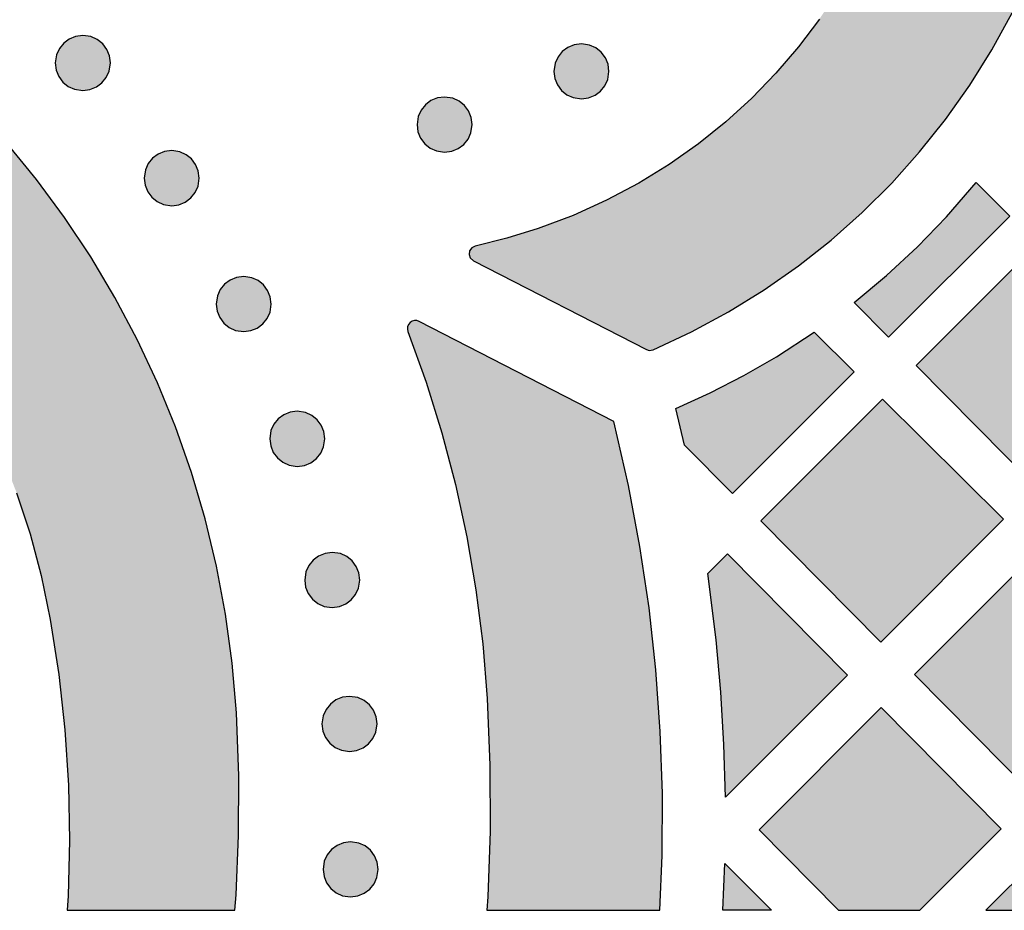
# Model space of a CAD drawing. Header units: millimetres. Extents: x -575 to 893, y -1168 to -690.
# Tile 62 of 72: x 632 to 692, y -1168 to -1113. Entities that reach past the tile are written whole.
import ezdxf

# ---------------------------------------------------------------- set-up
doc = ezdxf.new("R2010")
doc.units = ezdxf.units.MM
doc.layers.add('pattern', color=7, linetype='Continuous', true_color=0x000000)

msp = doc.modelspace()

# ---------------------------------------------------------------- hatches: boundary and pattern name
at = {"layer": 'pattern'}
for points in [[(670.255, -1133.31), (672.597, -1132.216), (674.861, -1130.994), (677.042, -1129.648), (679.136, -1128.183), (681.138, -1126.603), (683.044, -1124.912), (684.849, -1123.116), (686.549, -1121.219), (688.139, -1119.224), (689.615, -1117.138), (690.971, -1114.964), (692.205, -1112.706), (693.34, -1110.303), (693.387, -1110.1), (693.312, -1109.863), (687.11, -1099.446), (686.942, -1099.276), (686.733, -1099.211), (686.518, -1099.243), (686.338, -1099.366), (686.222, -1099.599), (685.737, -1101.703), (685.142, -1103.722), (684.426, -1105.702), (683.594, -1107.633), (682.648, -1109.513), (681.589, -1111.333), (680.422, -1113.09), (679.147, -1114.78), (677.766, -1116.392), (676.282, -1117.923), (674.699, -1119.37), (673.018, -1120.722), (671.241, -1121.977), (669.372, -1123.127), (667.41, -1124.17), (665.363, -1125.097), (663.217, -1125.904), (661.303, -1126.493), (659.376, -1126.968), (659.158, -1127.077), (659.03, -1127.261), (658.998, -1127.48), (659.067, -1127.693), (659.258, -1127.868), (669.845, -1133.296), (670.008, -1133.351)], [(644.672, -1167.587), (644.749, -1166.648), (644.904, -1163.006), (644.916, -1159.357), (644.773, -1155.522), (644.516, -1152.479), (644.109, -1149.482), (643.553, -1146.535), (642.854, -1143.642), (642.015, -1140.807), (641.04, -1138.034), (639.932, -1135.326), (638.696, -1132.687), (637.336, -1130.122), (635.855, -1127.635), (634.257, -1125.228), (632.546, -1122.906), (630.726, -1120.674), (628.801, -1118.534), (626.774, -1116.491), (624.65, -1114.549), (622.432, -1112.711), (620.125, -1110.981), (617.731, -1109.364), (615.255, -1107.863), (612.701, -1106.482), (610.073, -1105.225), (607.374, -1104.096), (604.609, -1103.098), (601.78, -1102.236), (598.893, -1101.514), (595.951, -1100.935), (592.958, -1100.503), (589.904, -1100.222), (586.173, -1100.052), (582.445, -1100.034), (578.723, -1100.169), (575.014, -1100.455), (571.321, -1100.893), (567.649, -1101.48), (564.003, -1102.218), (560.386, -1103.104), (556.805, -1104.139), (553.189, -1105.348), (553.054, -1105.418), (552.904, -1105.621), (548.192, -1117.232), (548.158, -1117.46), (548.228, -1117.663), (548.375, -1117.815), (548.575, -1117.891), (548.833, -1117.855), (552.136, -1116.499), (555.485, -1115.282), (558.875, -1114.205), (562.302, -1113.268), (565.762, -1112.473), (569.25, -1111.819), (572.761, -1111.308), (576.292, -1110.94), (579.838, -1110.717), (583.394, -1110.638), (586.956, -1110.704), (590.678, -1110.93), (593.33, -1111.223), (595.937, -1111.66), (598.496, -1112.236), (601.002, -1112.948), (603.45, -1113.792), (605.836, -1114.764), (608.157, -1115.861), (610.407, -1117.078), (612.584, -1118.411), (614.681, -1119.856), (616.695, -1121.41), (618.622, -1123.069), (620.457, -1124.829), (622.196, -1126.685), (623.836, -1128.635), (625.37, -1130.673), (626.796, -1132.797), (628.109, -1135.002), (629.305, -1137.285), (630.379, -1139.641), (631.327, -1142.066), (632.145, -1144.558), (632.828, -1147.111), (633.386, -1149.799), (633.908, -1153.169), (634.279, -1156.548), (634.497, -1159.931), (634.565, -1163.315), (634.483, -1166.693), (634.421, -1167.587)], [(637.058, -1115.777), (637.001, -1115.34), (636.839, -1114.945), (636.587, -1114.607), (636.259, -1114.343), (635.872, -1114.166), (635.372, -1114.091), (634.935, -1114.148), (634.541, -1114.31), (634.204, -1114.563), (633.941, -1114.89), (633.764, -1115.277), (633.689, -1115.777), (633.746, -1116.215), (633.908, -1116.61), (634.159, -1116.946), (634.486, -1117.21), (634.872, -1117.387), (635.372, -1117.462), (635.81, -1117.405), (636.205, -1117.243), (636.542, -1116.991), (636.806, -1116.664), (636.983, -1116.278)], [(667.553, -1116.287), (667.495, -1115.85), (667.333, -1115.455), (667.082, -1115.118), (666.755, -1114.854), (666.368, -1114.678), (665.868, -1114.602), (665.43, -1114.66), (665.036, -1114.822), (664.699, -1115.073), (664.435, -1115.4), (664.258, -1115.787), (664.183, -1116.287), (664.24, -1116.725), (664.402, -1117.119), (664.654, -1117.456), (664.981, -1117.72), (665.367, -1117.897), (665.868, -1117.972), (666.305, -1117.915), (666.7, -1117.753), (667.037, -1117.501), (667.301, -1117.174), (667.477, -1116.787)], [(659.183, -1119.543), (659.126, -1119.105), (658.964, -1118.711), (658.712, -1118.374), (658.385, -1118.11), (657.999, -1117.933), (657.498, -1117.858), (657.061, -1117.915), (656.666, -1118.077), (656.329, -1118.329), (656.065, -1118.656), (655.889, -1119.043), (655.813, -1119.543), (655.871, -1119.981), (656.033, -1120.376), (656.285, -1120.713), (656.612, -1120.977), (656.998, -1121.154), (657.498, -1121.23), (657.936, -1121.172), (658.33, -1121.01), (658.667, -1120.757), (658.931, -1120.43), (659.108, -1120.043)], [(642.494, -1122.817), (642.437, -1122.379), (642.274, -1121.984), (642.022, -1121.647), (641.695, -1121.383), (641.307, -1121.206), (640.807, -1121.13), (640.37, -1121.188), (639.976, -1121.35), (639.64, -1121.603), (639.376, -1121.93), (639.199, -1122.317), (639.124, -1122.817), (639.181, -1123.255), (639.343, -1123.649), (639.595, -1123.986), (639.921, -1124.25), (640.308, -1124.427), (640.807, -1124.502), (641.245, -1124.445), (641.64, -1124.283), (641.978, -1124.031), (642.242, -1123.704), (642.419, -1123.317)], [(682.546, -1130.422), (684.531, -1128.768), (686.413, -1127.023), (688.196, -1125.178), (690.001, -1123.092), (692.062, -1125.145), (684.658, -1132.547)], [(686.334, -1134.274), (693.672, -1141.684), (701.149, -1134.208), (693.813, -1126.8)], [(646.898, -1130.517), (646.841, -1130.079), (646.678, -1129.685), (646.426, -1129.348), (646.1, -1129.084), (645.713, -1128.907), (645.213, -1128.832), (644.776, -1128.889), (644.381, -1129.051), (644.044, -1129.303), (643.78, -1129.63), (643.604, -1130.016), (643.528, -1130.517), (643.585, -1130.954), (643.747, -1131.349), (643.999, -1131.686), (644.326, -1131.95), (644.713, -1132.126), (645.213, -1132.202), (645.651, -1132.144), (646.045, -1131.982), (646.382, -1131.731), (646.646, -1131.404), (646.822, -1131.017)], [(655.949, -1131.58), (655.941, -1131.576), (655.933, -1131.572), (655.925, -1131.569), (655.916, -1131.565), (655.908, -1131.562), (655.899, -1131.558), (655.891, -1131.555), (655.882, -1131.552), (655.873, -1131.549), (655.864, -1131.546), (655.856, -1131.544), (655.846, -1131.541), (655.837, -1131.539), (655.828, -1131.537), (655.819, -1131.535), (655.81, -1131.533), (655.8, -1131.531), (655.791, -1131.53), (655.781, -1131.529), (655.772, -1131.528), (655.762, -1131.527), (655.753, -1131.526), (655.743, -1131.526), (655.733, -1131.525), (655.724, -1131.525), (655.714, -1131.525), (655.704, -1131.525), (655.695, -1131.526), (655.685, -1131.526), (655.675, -1131.527), (655.666, -1131.528), (655.656, -1131.529), (655.646, -1131.531), (655.637, -1131.532), (655.627, -1131.534), (655.618, -1131.536), (655.608, -1131.538), (655.599, -1131.54), (655.589, -1131.543), (655.58, -1131.545), (655.571, -1131.548), (655.562, -1131.551), (655.553, -1131.554), (655.544, -1131.557), (655.535, -1131.561), (655.526, -1131.565), (655.517, -1131.568), (655.508, -1131.572), (655.5, -1131.576), (655.491, -1131.581), (655.483, -1131.585), (655.475, -1131.59), (655.467, -1131.594), (655.459, -1131.599), (655.451, -1131.604), (655.443, -1131.609), (655.436, -1131.614), (655.428, -1131.619), (655.421, -1131.625), (655.414, -1131.63), (655.406, -1131.636), (655.399, -1131.642), (655.393, -1131.648), (655.386, -1131.653), (655.379, -1131.659), (655.373, -1131.666), (655.367, -1131.672), (655.36, -1131.678), (655.354, -1131.685), (655.348, -1131.692), (655.342, -1131.699), (655.336, -1131.706), (655.33, -1131.713), (655.324, -1131.72), (655.319, -1131.727), (655.313, -1131.735), (655.308, -1131.743), (655.303, -1131.751), (655.297, -1131.758), (655.293, -1131.767), (655.288, -1131.775), (655.283, -1131.783), (655.278, -1131.791), (655.274, -1131.8), (655.27, -1131.809), (655.266, -1131.817), (655.262, -1131.826), (655.258, -1131.835), (655.254, -1131.844), (655.251, -1131.853), (655.248, -1131.862), (655.245, -1131.871), (655.242, -1131.881), (655.239, -1131.89), (655.237, -1131.899), (655.234, -1131.909), (655.232, -1131.918), (655.23, -1131.928), (655.228, -1131.937), (655.227, -1131.947), (655.225, -1131.957), (655.224, -1131.966), (655.223, -1131.976), (655.222, -1131.985), (655.221, -1131.995), (655.221, -1132.005), (655.221, -1132.014), (655.22, -1132.024), (655.221, -1132.033), (655.221, -1132.043), (655.221, -1132.053), (655.222, -1132.062), (655.223, -1132.071), (655.224, -1132.081), (655.225, -1132.09), (655.226, -1132.1), (655.228, -1132.109), (655.229, -1132.118), (655.231, -1132.127), (655.233, -1132.136), (655.235, -1132.145), (655.237, -1132.154), (655.24, -1132.163), (655.242, -1132.171), (655.245, -1132.18), (655.248, -1132.188), (655.251, -1132.197), (655.254, -1132.205), (656.372, -1135.302), (657.335, -1138.393), (658.166, -1141.541), (658.861, -1144.741), (659.418, -1147.992), (659.833, -1151.289), (660.102, -1154.63), (660.267, -1158.71), (660.28, -1162.751), (660.143, -1166.761), (660.083, -1167.587), (670.666, -1167.587), (670.803, -1164.243), (670.817, -1160.449), (670.688, -1156.658), (670.417, -1152.874), (670.003, -1149.1), (669.446, -1145.342), (668.748, -1141.603), (667.859, -1137.689)], [(680.101, -1132.231), (682.546, -1134.66), (675.102, -1142.097), (672.162, -1139.153), (671.635, -1136.911), (673.746, -1135.947), (675.796, -1134.89), (677.792, -1133.735)], [(684.273, -1136.336), (676.832, -1143.774), (684.17, -1151.184), (691.681, -1143.674)], [(650.175, -1138.756), (650.117, -1138.319), (649.955, -1137.924), (649.703, -1137.587), (649.376, -1137.323), (648.989, -1137.147), (648.488, -1137.071), (648.051, -1137.129), (647.657, -1137.291), (647.321, -1137.542), (647.057, -1137.869), (646.881, -1138.256), (646.805, -1138.756), (646.862, -1139.194), (647.024, -1139.588), (647.276, -1139.925), (647.602, -1140.189), (647.988, -1140.366), (648.488, -1140.441), (648.926, -1140.384), (649.321, -1140.222), (649.658, -1139.97), (649.923, -1139.643), (650.099, -1139.256)], [(652.312, -1147.391), (652.254, -1146.953), (652.092, -1146.559), (651.84, -1146.221), (651.512, -1145.957), (651.125, -1145.78), (650.625, -1145.704), (650.188, -1145.762), (649.794, -1145.924), (649.457, -1146.177), (649.194, -1146.504), (649.017, -1146.891), (648.942, -1147.391), (648.999, -1147.829), (649.161, -1148.223), (649.413, -1148.56), (649.739, -1148.824), (650.125, -1149.001), (650.625, -1149.076), (651.063, -1149.019), (651.458, -1148.857), (651.795, -1148.605), (652.059, -1148.278), (652.236, -1147.891)], [(674.673, -1160.678), (674.584, -1157.456), (674.395, -1154.247), (674.108, -1151.046), (673.603, -1147), (674.806, -1145.797), (682.145, -1153.207)], [(693.672, -1145.733), (686.233, -1153.17), (693.569, -1160.58), (701.08, -1153.073)], [(653.37, -1156.191), (653.313, -1155.753), (653.151, -1155.359), (652.898, -1155.022), (652.571, -1154.758), (652.183, -1154.582), (651.684, -1154.506), (651.247, -1154.564), (650.853, -1154.725), (650.516, -1154.977), (650.253, -1155.304), (650.076, -1155.691), (650.001, -1156.191), (650.058, -1156.629), (650.22, -1157.023), (650.471, -1157.36), (650.798, -1157.624), (651.184, -1157.801), (651.684, -1157.876), (652.121, -1157.819), (652.516, -1157.657), (652.854, -1157.405), (653.118, -1157.078), (653.295, -1156.691)], [(686.56, -1167.587), (691.545, -1162.604), (684.209, -1155.195), (676.731, -1162.67), (681.6, -1167.587)], [(653.437, -1165.083), (653.379, -1164.646), (653.217, -1164.251), (652.964, -1163.914), (652.637, -1163.65), (652.25, -1163.474), (651.75, -1163.398), (651.313, -1163.456), (650.919, -1163.618), (650.583, -1163.869), (650.319, -1164.196), (650.142, -1164.583), (650.067, -1165.083), (650.124, -1165.521), (650.286, -1165.915), (650.538, -1166.252), (650.864, -1166.516), (651.25, -1166.693), (651.75, -1166.768), (652.187, -1166.711), (652.582, -1166.549), (652.92, -1166.297), (653.184, -1165.97), (653.361, -1165.583)], [(696.575, -1167.587), (693.608, -1164.591), (690.61, -1167.587)], [(674.515, -1167.587), (674.645, -1164.722), (677.483, -1167.587)]]:
    msp.add_hatch(color=256, dxfattribs=at).paths.add_polyline_path(points, flags=0)

# ---------------------------------------------------------------- linework, layer by layer
for points in [[(680.422, -1113.09), (679.147, -1114.78), (677.766, -1116.392), (676.282, -1117.923), (674.699, -1119.37), (673.018, -1120.722), (671.241, -1121.977), (669.372, -1123.127), (667.41, -1124.17), (665.363, -1125.097), (663.217, -1125.904), (661.303, -1126.493), (659.376, -1126.968), (659.158, -1127.077), (659.03, -1127.261), (658.998, -1127.48), (659.067, -1127.693), (659.258, -1127.868), (669.845, -1133.296), (670.008, -1133.351), (670.255, -1133.31), (672.597, -1132.216), (674.861, -1130.994), (677.042, -1129.648), (679.136, -1128.183), (681.138, -1126.603), (683.044, -1124.912), (684.849, -1123.116), (686.549, -1121.219), (688.139, -1119.224), (689.615, -1117.138), (690.971, -1114.964), (692.205, -1112.706)], [(655.254, -1132.205), (656.372, -1135.302), (657.335, -1138.393), (658.166, -1141.541), (658.861, -1144.741), (659.418, -1147.992), (659.833, -1151.289), (660.102, -1154.63), (660.267, -1158.71), (660.28, -1162.751), (660.143, -1166.761), (660.083, -1167.587), (670.666, -1167.587), (670.803, -1164.243), (670.817, -1160.449), (670.688, -1156.658), (670.417, -1152.874), (670.003, -1149.1), (669.446, -1145.342), (668.748, -1141.603), (667.859, -1137.689), (655.949, -1131.58)]]:
    msp.add_lwpolyline(points, dxfattribs=at)
for points in [[(637.058, -1115.777), (637.001, -1115.34), (636.839, -1114.945), (636.587, -1114.607), (636.259, -1114.343), (635.872, -1114.166), (635.372, -1114.091), (634.935, -1114.148), (634.541, -1114.31), (634.204, -1114.563), (633.941, -1114.89), (633.764, -1115.277), (633.689, -1115.777), (633.746, -1116.215), (633.908, -1116.61), (634.159, -1116.946), (634.486, -1117.21), (634.872, -1117.387), (635.372, -1117.462), (635.81, -1117.405), (636.205, -1117.243), (636.542, -1116.991), (636.806, -1116.664), (636.983, -1116.278)], [(667.553, -1116.287), (667.495, -1115.85), (667.333, -1115.455), (667.082, -1115.118), (666.755, -1114.854), (666.368, -1114.678), (665.868, -1114.602), (665.43, -1114.66), (665.036, -1114.822), (664.699, -1115.073), (664.435, -1115.4), (664.258, -1115.787), (664.183, -1116.287), (664.24, -1116.725), (664.402, -1117.119), (664.654, -1117.456), (664.981, -1117.72), (665.367, -1117.897), (665.868, -1117.972), (666.305, -1117.915), (666.7, -1117.753), (667.037, -1117.501), (667.301, -1117.174), (667.477, -1116.787)], [(659.183, -1119.543), (659.126, -1119.105), (658.964, -1118.711), (658.712, -1118.374), (658.385, -1118.11), (657.999, -1117.933), (657.498, -1117.858), (657.061, -1117.915), (656.666, -1118.077), (656.329, -1118.329), (656.065, -1118.656), (655.889, -1119.043), (655.813, -1119.543), (655.871, -1119.981), (656.033, -1120.376), (656.285, -1120.713), (656.612, -1120.977), (656.998, -1121.154), (657.498, -1121.23), (657.936, -1121.172), (658.33, -1121.01), (658.667, -1120.757), (658.931, -1120.43), (659.108, -1120.043)], [(642.494, -1122.817), (642.437, -1122.379), (642.274, -1121.984), (642.022, -1121.647), (641.695, -1121.383), (641.307, -1121.206), (640.807, -1121.13), (640.37, -1121.188), (639.976, -1121.35), (639.64, -1121.603), (639.376, -1121.93), (639.199, -1122.317), (639.124, -1122.817), (639.181, -1123.255), (639.343, -1123.649), (639.595, -1123.986), (639.921, -1124.25), (640.308, -1124.427), (640.807, -1124.502), (641.245, -1124.445), (641.64, -1124.283), (641.978, -1124.031), (642.242, -1123.704), (642.419, -1123.317)], [(682.546, -1130.422), (684.531, -1128.768), (686.413, -1127.023), (688.196, -1125.178), (690.001, -1123.092), (692.062, -1125.145), (684.658, -1132.547)], [(686.334, -1134.274), (693.672, -1141.684), (701.149, -1134.208), (693.813, -1126.8)], [(646.898, -1130.517), (646.841, -1130.079), (646.678, -1129.685), (646.426, -1129.348), (646.1, -1129.084), (645.713, -1128.907), (645.213, -1128.832), (644.776, -1128.889), (644.381, -1129.051), (644.044, -1129.303), (643.78, -1129.63), (643.604, -1130.016), (643.528, -1130.517), (643.585, -1130.954), (643.747, -1131.349), (643.999, -1131.686), (644.326, -1131.95), (644.713, -1132.126), (645.213, -1132.202), (645.651, -1132.144), (646.045, -1131.982), (646.382, -1131.731), (646.646, -1131.404), (646.822, -1131.017)], [(680.101, -1132.231), (682.546, -1134.66), (675.102, -1142.097), (672.162, -1139.153), (671.635, -1136.911), (673.746, -1135.947), (675.796, -1134.89), (677.792, -1133.735)], [(684.273, -1136.336), (676.832, -1143.774), (684.17, -1151.184), (691.681, -1143.674)], [(650.175, -1138.756), (650.117, -1138.319), (649.955, -1137.924), (649.703, -1137.587), (649.376, -1137.323), (648.989, -1137.147), (648.488, -1137.071), (648.051, -1137.129), (647.657, -1137.291), (647.321, -1137.542), (647.057, -1137.869), (646.881, -1138.256), (646.805, -1138.756), (646.862, -1139.194), (647.024, -1139.588), (647.276, -1139.925), (647.602, -1140.189), (647.988, -1140.366), (648.488, -1140.441), (648.926, -1140.384), (649.321, -1140.222), (649.658, -1139.97), (649.923, -1139.643), (650.099, -1139.256)], [(652.312, -1147.391), (652.254, -1146.953), (652.092, -1146.559), (651.84, -1146.221), (651.512, -1145.957), (651.125, -1145.78), (650.625, -1145.704), (650.188, -1145.762), (649.794, -1145.924), (649.457, -1146.177), (649.194, -1146.504), (649.017, -1146.891), (648.942, -1147.391), (648.999, -1147.829), (649.161, -1148.223), (649.413, -1148.56), (649.739, -1148.824), (650.125, -1149.001), (650.625, -1149.076), (651.063, -1149.019), (651.458, -1148.857), (651.795, -1148.605), (652.059, -1148.278), (652.236, -1147.891)], [(674.673, -1160.678), (674.584, -1157.456), (674.395, -1154.247), (674.108, -1151.046), (673.603, -1147), (674.806, -1145.797), (682.145, -1153.207)], [(693.672, -1145.733), (686.233, -1153.17), (693.569, -1160.58), (701.08, -1153.073)], [(653.37, -1156.191), (653.313, -1155.753), (653.151, -1155.359), (652.898, -1155.022), (652.571, -1154.758), (652.183, -1154.582), (651.684, -1154.506), (651.247, -1154.564), (650.853, -1154.725), (650.516, -1154.977), (650.253, -1155.304), (650.076, -1155.691), (650.001, -1156.191), (650.058, -1156.629), (650.22, -1157.023), (650.471, -1157.36), (650.798, -1157.624), (651.184, -1157.801), (651.684, -1157.876), (652.121, -1157.819), (652.516, -1157.657), (652.854, -1157.405), (653.118, -1157.078), (653.295, -1156.691)], [(653.437, -1165.083), (653.379, -1164.646), (653.217, -1164.251), (652.964, -1163.914), (652.637, -1163.65), (652.25, -1163.474), (651.75, -1163.398), (651.313, -1163.456), (650.919, -1163.618), (650.583, -1163.869), (650.319, -1164.196), (650.142, -1164.583), (650.067, -1165.083), (650.124, -1165.521), (650.286, -1165.915), (650.538, -1166.252), (650.864, -1166.516), (651.25, -1166.693), (651.75, -1166.768), (652.187, -1166.711), (652.582, -1166.549), (652.92, -1166.297), (653.184, -1165.97), (653.361, -1165.583)]]:
    msp.add_lwpolyline(points, close=True, dxfattribs=at)
at = {"layer": 'pattern', "linetype": 'Continuous'}
msp.add_lwpolyline([(631.327, -1142.066), (632.145, -1144.558), (632.828, -1147.111), (633.386, -1149.799), (633.908, -1153.169), (634.279, -1156.548), (634.497, -1159.931), (634.565, -1163.315), (634.483, -1166.693), (634.421, -1167.587), (644.672, -1167.587), (644.749, -1166.648), (644.904, -1163.006), (644.916, -1159.357), (644.773, -1155.522), (644.516, -1152.479), (644.109, -1149.482), (643.553, -1146.535), (642.854, -1143.642), (642.015, -1140.807), (641.04, -1138.034), (639.932, -1135.326), (638.696, -1132.687), (637.336, -1130.122), (635.855, -1127.635), (634.257, -1125.228), (632.546, -1122.906), (630.726, -1120.674)], dxfattribs=at)
for points in [[(686.56, -1167.587), (691.545, -1162.604), (684.209, -1155.195), (676.731, -1162.67), (681.6, -1167.587)], [(696.575, -1167.587), (693.608, -1164.591), (690.61, -1167.587)], [(674.515, -1167.587), (674.645, -1164.722), (677.483, -1167.587)]]:
    msp.add_lwpolyline(points, close=True, dxfattribs=at)
at = {"layer": 'pattern'}
msp.add_arc((655.72, -1132.025), 0.5, 62.8454, 201.12123, dxfattribs=at)

doc.saveas('drawing.dxf')
